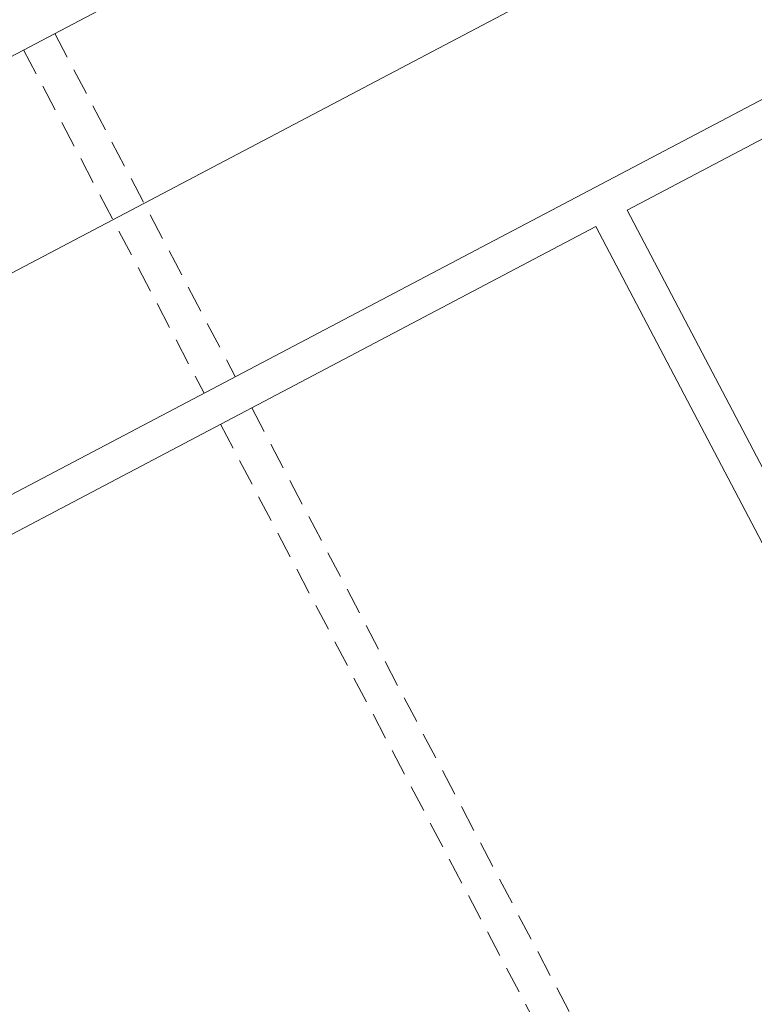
# Model space of a CAD drawing. Header units: metres. Extents: x 7408630 to 7411134, y 5569633 to 5570339.
# Tile 180 of 256: x 7410489.57 to 7410494.79, y 5569930.18 to 5569937.16. Entities that reach past the tile are written whole.
import ezdxf
from ezdxf.enums import TextEntityAlignment as Align

# ---------------------------------------------------------------- set-up
doc = ezdxf.new("R2010")
doc.units = ezdxf.units.M
doc.header["$MEASUREMENT"] = 0
doc.linetypes.add('HIDDEN', pattern=[9.525, 6.35, -3.175])
for name, color, linetype, lineweight in [('Istn-sciany', 3, 'Continuous', 20), ('Istn-widok', 1, 'Continuous', 15), ('OPIS POM NOWE', 140, 'Continuous', 5), ('Opis_pom', 9, 'Continuous', 18)]:
    doc.layers.add(name, color=color, linetype=linetype, lineweight=lineweight)
doc.layers.add('ramki', color=66, linetype='Continuous', lineweight=9, plot=False)
doc.styles.add('ARIAL', font='tahoma.ttf')

# ---------------------------------------------------------------- blocks, each defined once
blk = doc.blocks.new('A$C142d3faa')
at = {"layer": 'Istn-sciany'}
for points in [[(1285.22536, 4518.60619), (2270.22536, 4518.60619)], [(1311.22536, 4243.60619), (2193.22536, 4243.60619)], [(1311.22536, 4218.60619), (1868.22536, 4218.60619)], [(1868.22536, 4218.60619), (1868.22536, 3582.60619)], [(1893.22536, 4218.60619), (2193.22536, 4218.60619)], [(1893.22536, 4218.60619), (1893.22536, 3943.60619)]]:
    blk.add_lwpolyline(points, dxfattribs=at)
at = {"layer": 'Istn-widok', "linetype": 'HIDDEN', "ltscale": 3}
for p, q in [((1567.23195, 4518.60619), (1567.23195, 4243.60619)), ((1592.23195, 4518.60619), (1592.23195, 4243.60619)), ((1567.23195, 4218.60619), (1567.23195, 3582.60619)), ((1592.23195, 4218.60619), (1592.23195, 3582.60619))]:
    blk.add_line(p, q, dxfattribs=at)
at = {"layer": 'ramki'}
blk.add_lwpolyline([(1168.9431, 182.52212), (1168.9431, 4382.52212), (4138.9431, 4382.52212), (4188.9431, 182.52212)], close=True, dxfattribs=at)
at = {"layer": 'OPIS POM NOWE', "style": 'ARIAL'}
for tag, p in [('E1,4', (2085.45351, 1677.90272)), ('E1,4', (2642.56507, 1467.09858)), ('E1,4', (2887.55495, 1334.66914)), ('E1,1', (2346.15173, 945.30692)), ('E1,2', (2380.28977, 731.46058)), ('E1,4', (3248.92697, 423.56227)), ('E1,3', (2269.29047, 389.84746)), ('E1,5', (4145.39689, -41.41678))]:
    blk.add_attdef(tag, text='', height=23.936, dxfattribs=at).set_placement(p, align=Align.MIDDLE_CENTER)
at = {"layer": 'Opis_pom', "ltscale": 0.7, "style": 'ARIAL'}
for tag, p in [('B1,18', (784.17545, 4749.37691)), ('B1,21', (1474.16062, 4744.55225)), ('B1/17', (593.195, 4721.36004)), ('1,23', (2643.87974, 4721.36004)), ('1,22', (2015.9973, 4715.61993)), ('A1,1', (-123.27527, 4710.79271)), ('B1,1', (2964.21389, 4687.19476)), ('B1,19', (983.47704, 4684.25047)), ('A1,6', (-365.37937, 4657.22679)), ('A1,16', (198.20726, 4631.43636)), ('B1,20', (1267.19488, 4624.63245)), ('B1,3', (3298.01304, 4567.23582)), ('B1,4', (4545.10985, 4480.62225)), ('A1,5', (-782.1155, 4446.93269)), ('A1,2', (-186.91937, 4425.11232)), ('A1,15', (198.20726, 4391.00084)), ('B1,2', (2872.01208, 4302.45919)), ('A1,3', (-121.28956, 4150.90563)), ('B1,8', (2427.38319, 4053.12316)), ('B1,6', (4754.92624, 3940.33462)), ('A1,4', (-837.67923, 3920.77219)), ('B1,14', (401.20606, 3890.99898)), ('B1,13', (1255.28314, 3857.26479)), ('B1,10', (1961.59927, 3852.27607)), ('B1,5', (4487.88744, 3854.52406)), ('B1,9', (2126.78184, 3827.24689)), ('B1,7', (3203.17952, 3799.68363)), ('B1,11', (2118.65879, 3658.83867)), ('B1,12', (1949.47729, 3633.25719)), ('C1,2', (2894.60473, 3427.28336)), ('C1,3', (2160.24672, 3198.45588)), ('C1,1', (3129.25555, 2706.44899)), ('C1,4', (2077.33924, 2485.4131)), ('C1,5', (2131.38321, 2180.30979)), ('C1,10', (3196.04343, 2172.92088)), ('C1,9', (3215.99552, 1907.6342)), ('C1,6', (2168.07384, 1819.58528)), ('D0,18', (1348.65318, 1483.78164)), ('C1,8', (2890.19555, 1472.29709)), ('C1,7', (2247.74624, 1432.40489)), ('D,03', (680.14667, 1361.20684)), ('D0,15', (1769.82602, 1360.28568)), ('D,07', (301.65348, 1339.2086)), ('D0,6', (-189.6235, 1299.11733)), ('D0,8', (-573.60597, 1280.79442)), ('D0,4', (520.2942, 1181.60376)), ('D0,2', (1011.71883, 1184.66707)), ('D0,14', (1790.01141, 1156.00202)), ('D,05', (264.32997, 1077.69749)), ('D0,13', (1760.78024, 974.27002)), ('D0,09', (-770.07094, 944.55513)), ('D0,1', (999.98875, 928.60626)), ('D0,10', (-751.07239, 564.55801)), ('D0,11', (-751.07239, 336.73827)), ('D0,12', (198.7439, 306.39703))]:
    blk.add_attdef(tag, text='', height=11.968, dxfattribs=at).set_placement(p, align=Align.MIDDLE_CENTER)

msp = doc.modelspace()

# ---------------------------------------------------------------- block references
at = {"xscale": 0.01, "yscale": 0.01, "zscale": 0.01, "rotation": 27.75854060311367}
msp.add_blockref('A$C142d3faa', (7410496.7794, 5569889.66285), dxfattribs=at)

doc.saveas('drawing.dxf')
